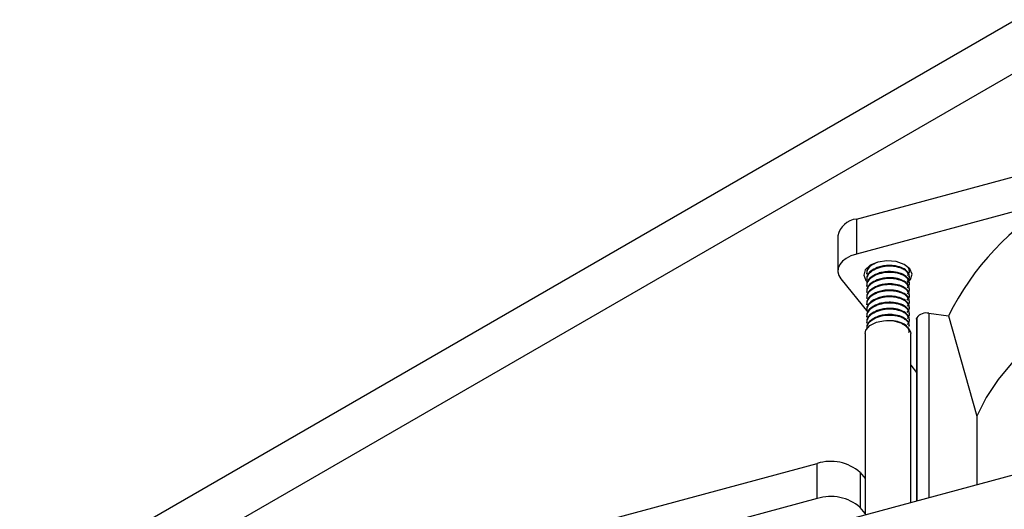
# Model space of a CAD drawing. Header units: millimetres. Extents: x 5 to 414, y 6 to 290.
# Tile 92 of 107: x 378.27 to 391.37, y 165.04 to 171.56. Entities that reach past the tile are written whole.
import ezdxf

# ---------------------------------------------------------------- set-up
doc = ezdxf.new("R2010")
doc.units = ezdxf.units.MM

msp = doc.modelspace()

# ---------------------------------------------------------------- linework, layer by layer
at = {"color": 7, "linetype": 'Continuous', "lineweight": 25}
for p, q in [((378.1284, 163.8277), (392.9581, 172.3886)), ((393.2106, 171.8346), (378.482, 163.3319)), ((389.399, 168.9044), (398.98, 171.4835)), ((392.0769, 169.1586), (389.399, 168.4378)), ((389.399, 168.9044), (389.399, 168.4378)), ((389.1515, 168.6801), (389.1515, 168.2135)), ((389.5317, 168.1821), (389.5317, 168.1719)), ((390.1031, 168.2127), (390.1031, 168.2229)), ((389.1917, 168.109), (389.5489, 167.6668)), ((389.5261, 168.0853), (389.5412, 168.0688)), ((389.5317, 168.1004), (389.5317, 168.0902)), ((389.5317, 168.0188), (389.5317, 168.0085)), ((390.1031, 168.131), (390.1031, 168.1412)), ((390.1031, 168.0494), (390.1031, 168.0596)), ((389.5317, 167.9371), (389.5317, 167.9269)), ((390.1031, 167.9677), (390.1031, 167.9779)), ((390.1031, 167.8861), (390.1031, 167.8963)), ((389.5317, 167.8554), (389.5317, 167.8452)), ((389.5317, 167.7738), (389.5317, 167.7636)), ((390.1031, 167.8044), (390.1031, 167.8146)), ((389.5317, 167.6921), (389.5317, 167.6819)), ((390.1031, 167.7228), (390.1031, 167.733)), ((390.1031, 167.6411), (390.1031, 167.6513)), ((390.3642, 167.6497), (390.6232, 167.6152)), ((390.3642, 167.6497), (390.3642, 165.1981)), ((389.5317, 167.6105), (389.5317, 167.6003)), ((389.5317, 167.5288), (389.5317, 167.5186)), ((390.1031, 167.5595), (390.1031, 167.5697)), ((390.198, 167.5734), (390.198, 165.1534)), ((390.2014, 167.591), (390.2014, 165.1543)), ((390.6232, 167.6152), (390.9991, 166.282)), ((389.5136, 167.3798), (389.5136, 164.9691)), ((389.5317, 167.4472), (389.5317, 167.4395)), ((390.1031, 167.4778), (390.1031, 167.488)), ((390.1213, 165.1327), (390.1213, 167.3798)), ((390.1213, 166.9582), (390.198, 166.8632)), ((390.9991, 166.282), (390.9991, 165.369)), ((389.399, 164.9383), (392.0769, 165.6592)), ((381.6927, 163.7177), (388.8784, 165.652)), ((388.8784, 165.1854), (388.8784, 165.652)), ((389.448, 165.5323), (389.448, 165.0657)), ((389.448, 165.5323), (389.5136, 165.4511)), ((388.8784, 165.1854), (386.2005, 164.4645)), ((389.5136, 164.9845), (389.448, 165.0657))]:
    msp.add_line(p, q, dxfattribs=at)
at = {"color": 7, "linetype": 'Continuous', "lineweight": 25, "flags": 128}
for points in [[(389.399, 168.4378), (389.3267, 168.4131), (389.2641, 168.3807), (389.2137, 168.3419), (389.1774, 168.2982), (389.1565, 168.2512), (389.152, 168.2027), (389.1638, 168.1547), (389.1917, 168.109)], [(390.0746, 168.0524), (390.1195, 168.1002), (390.1385, 168.1718), (390.1087, 168.2421), (390.0346, 168.3005), (389.9274, 168.338), (389.8034, 168.3491), (389.6816, 168.3318), (389.5804, 168.289), (389.5154, 168.2271), (389.4963, 168.1556), (389.5261, 168.0853), (389.5261, 168.0853)], [(392.8625, 168.0019), (392.5336, 167.8279), (392.2289, 167.6397), (391.9502, 167.4385), (391.6991, 167.2256), (391.4773, 167.0021), (391.2859, 166.7694), (391.1262, 166.5289), (390.9991, 166.282)], [(389.5136, 167.3798), (389.5243, 167.426), (389.5772, 167.4872), (389.6667, 167.5321), (389.7792, 167.5538), (389.8974, 167.549), (390.0035, 167.5184), (390.0813, 167.4668), (390.1189, 167.4019), (390.1213, 167.3798)], [(390.198, 167.5734), (390.198, 167.5758), (390.2014, 167.591)]]:
    msp.add_lwpolyline(points, dxfattribs=at)
at = {"color": 7, "linetype": 'Continuous', "lineweight": 25}
for centre, radius, start, end in [((393.8753, 166.0085), 3.6273, 119.7212, 153.70812), ((389.4279, 168.6238), 0.282, 95.88248, 168.48076), ((390.3267, 167.4987), 0.1556, 76.05039, 143.62134), ((389.0586, 165.0942), 0.5862, 48.36958, 107.89819), ((389.0586, 164.6276), 0.5862, 48.36958, 107.89819)]:
    msp.add_arc(centre, radius, start, end, dxfattribs=at)
for points, knots in [([(389.5909, 168.291), (389.5706, 168.2713), (389.5361, 168.2377), (389.5365, 168.1982), (389.5367, 168.1819)], [0, 0, 0, 0, 0.5860242, 1, 1, 1, 1]), ([(389.6732, 168.3273), (389.6438, 168.3129), (389.5851, 168.2842), (389.537, 168.2269), (389.5368, 168.1878), (389.5367, 168.1717)], [0, 0, 0, 0, 0.369715, 0.7390773, 1, 1, 1, 1]), ([(390.0982, 168.1414), (390.0996, 168.1479), (390.1052, 168.1738), (390.0699, 168.2185), (389.9975, 168.2634), (389.9048, 168.2849), (389.8164, 168.2877), (389.742, 168.2786), (389.6612, 168.2551), (389.5868, 168.2124), (389.5369, 168.1556), (389.5367, 168.1164), (389.5367, 168.1002)], [0, 0, 0, 0, 0.04091499, 0.1648973, 0.28887961, 0.41612041, 0.5007863, 0.58572544, 0.66533534, 0.79147136, 0.91367419, 1, 1, 1, 1]), ([(390.0736, 168.0704), (390.0806, 168.077), (390.1062, 168.1011), (390.1068, 168.1509), (390.0761, 168.2018), (390.0227, 168.2385), (389.9627, 168.2618), (389.8817, 168.277), (389.7806, 168.2771), (389.6717, 168.2509), (389.5868, 168.2022), (389.5368, 168.1454), (389.5367, 168.1062), (389.5367, 168.09)], [0, 0, 0, 0, 0.042138, 0.15432858, 0.26364608, 0.3364811, 0.41190205, 0.48595497, 0.59370348, 0.70491995, 0.81613643, 0.92388493, 1, 1, 1, 1]), ([(390.0982, 168.0598), (390.0996, 168.0662), (390.1052, 168.0922), (390.0699, 168.1368), (389.9975, 168.1818), (389.9048, 168.2032), (389.8164, 168.206), (389.742, 168.1969), (389.6612, 168.1734), (389.5868, 168.1307), (389.5369, 168.074), (389.5367, 168.0348), (389.5367, 168.0186)], [0, 0, 0, 0, 0.04091499, 0.1648973, 0.28887961, 0.41612041, 0.5007863, 0.58572544, 0.66533534, 0.79147136, 0.91367419, 1, 1, 1, 1]), ([(390.0736, 167.9887), (390.0806, 167.9953), (390.1062, 168.0195), (390.1068, 168.0692), (390.0761, 168.1201), (390.0227, 168.1569), (389.9627, 168.1801), (389.8817, 168.1954), (389.7806, 168.1954), (389.6717, 168.1693), (389.5868, 168.1205), (389.5368, 168.0638), (389.5367, 168.0246), (389.5367, 168.0083)], [0, 0, 0, 0, 0.042138, 0.1543286, 0.2636461, 0.3364811, 0.4119021, 0.485955, 0.5937035, 0.70492, 0.8161364, 0.9238849, 1, 1, 1, 1]), ([(390.0736, 168.152), (390.0806, 168.1586), (390.1059, 168.1827), (390.11, 168.2255), (390.0874, 168.2555), (390.0788, 168.2668)], [0, 0, 0, 0, 0.189424, 0.6937569, 1, 1, 1, 1]), ([(390.0982, 168.2231), (390.1003, 168.2296), (390.1043, 168.242), (390.0948, 168.2535), (390.0902, 168.259)], [0, 0, 0, 0, 0.52494446, 1, 1, 1, 1]), ([(390.0982, 167.9781), (390.0996, 167.9846), (390.1052, 168.0105), (390.0699, 168.0551), (389.9975, 168.1001), (389.9048, 168.1216), (389.8164, 168.1244), (389.742, 168.1153), (389.6612, 168.0918), (389.5868, 168.0491), (389.5369, 167.9923), (389.5367, 167.9531), (389.5367, 167.9369)], [0, 0, 0, 0, 0.04091499, 0.1648973, 0.28887961, 0.41612041, 0.5007863, 0.58572544, 0.66533534, 0.79147136, 0.91367419, 1, 1, 1, 1]), ([(390.0736, 167.9071), (390.0806, 167.9137), (390.1062, 167.9378), (390.1068, 167.9876), (390.0761, 168.0385), (390.0227, 168.0752), (389.9627, 168.0984), (389.8817, 168.1137), (389.7806, 168.1138), (389.6717, 168.0876), (389.5868, 168.0389), (389.5368, 167.9821), (389.5367, 167.9429), (389.5367, 167.9267)], [0, 0, 0, 0, 0.042138, 0.1543286, 0.2636461, 0.3364811, 0.4119021, 0.485955, 0.5937035, 0.70492, 0.8161364, 0.9238849, 1, 1, 1, 1]), ([(390.0982, 167.8965), (390.0996, 167.9029), (390.1052, 167.9289), (390.0699, 167.9735), (389.9975, 168.0185), (389.9048, 168.0399), (389.8164, 168.0427), (389.742, 168.0336), (389.6612, 168.0101), (389.5868, 167.9674), (389.5369, 167.9107), (389.5367, 167.8715), (389.5367, 167.8552)], [0, 0, 0, 0, 0.040915, 0.1648973, 0.2888796, 0.4161204, 0.5007863, 0.5857254, 0.6653353, 0.7914714, 0.9136742, 1, 1, 1, 1]), ([(390.075, 167.8268), (390.0815, 167.833), (390.1064, 167.8567), (390.1068, 167.9059), (390.0761, 167.9568), (390.0227, 167.9936), (389.9627, 168.0168), (389.8817, 168.0321), (389.7806, 168.0321), (389.6717, 168.006), (389.5868, 167.9572), (389.5368, 167.9005), (389.5367, 167.8613), (389.5367, 167.845)], [0, 0, 0, 0, 0.0392553, 0.1517835, 0.26143, 0.3344842, 0.4101322, 0.4844079, 0.5924807, 0.7040319, 0.8155831, 0.9236559, 1, 1, 1, 1]), ([(390.0982, 167.8148), (390.0996, 167.8213), (390.1052, 167.8472), (390.0699, 167.8918), (389.9975, 167.9368), (389.9048, 167.9583), (389.8164, 167.9611), (389.742, 167.952), (389.6612, 167.9285), (389.5868, 167.8858), (389.5369, 167.829), (389.5367, 167.7898), (389.5367, 167.7736)], [0, 0, 0, 0, 0.040915, 0.1648973, 0.2888796, 0.4161204, 0.5007863, 0.5857254, 0.6653353, 0.7914714, 0.9136742, 1, 1, 1, 1]), ([(390.0736, 167.7437), (390.0806, 167.7503), (390.1062, 167.7745), (390.1068, 167.8243), (390.0761, 167.8752), (390.0227, 167.9119), (389.9627, 167.9351), (389.8817, 167.9504), (389.7806, 167.9504), (389.6717, 167.9243), (389.5868, 167.8756), (389.5368, 167.8188), (389.5367, 167.7796), (389.5367, 167.7634)], [0, 0, 0, 0, 0.042138, 0.15432858, 0.26364608, 0.3364811, 0.41190205, 0.48595497, 0.59370348, 0.70491995, 0.81613643, 0.92388493, 1, 1, 1, 1]), ([(390.0982, 167.7332), (390.0996, 167.7396), (390.1052, 167.7656), (390.0699, 167.8102), (389.9975, 167.8552), (389.9048, 167.8766), (389.8164, 167.8794), (389.742, 167.8703), (389.6612, 167.8468), (389.5868, 167.8041), (389.5369, 167.7474), (389.5367, 167.7082), (389.5367, 167.6919)], [0, 0, 0, 0, 0.040915, 0.1648973, 0.2888796, 0.4161204, 0.5007863, 0.5857254, 0.6653353, 0.7914714, 0.9136742, 1, 1, 1, 1]), ([(390.0736, 167.6621), (390.0806, 167.6687), (390.1062, 167.6929), (390.1068, 167.7426), (390.0761, 167.7935), (390.0227, 167.8303), (389.9627, 167.8535), (389.8817, 167.8687), (389.7806, 167.8688), (389.6717, 167.8427), (389.5868, 167.7939), (389.5368, 167.7372), (389.5367, 167.698), (389.5367, 167.6817)], [0, 0, 0, 0, 0.042138, 0.15432858, 0.26364608, 0.3364811, 0.41190205, 0.48595497, 0.59370348, 0.70491995, 0.81613643, 0.92388493, 1, 1, 1, 1]), ([(390.0982, 167.6515), (390.0996, 167.658), (390.1052, 167.6839), (390.0699, 167.7285), (389.9975, 167.7735), (389.9048, 167.7949), (389.8164, 167.7978), (389.742, 167.7886), (389.6612, 167.7652), (389.5868, 167.7225), (389.5369, 167.6657), (389.5367, 167.6265), (389.5367, 167.6103)], [0, 0, 0, 0, 0.040915, 0.1648973, 0.2888796, 0.4161204, 0.5007863, 0.5857254, 0.6653353, 0.7914714, 0.9136742, 1, 1, 1, 1]), ([(390.0736, 167.5804), (390.0806, 167.587), (390.1062, 167.6112), (390.1068, 167.661), (390.0761, 167.7119), (390.0227, 167.7486), (389.9627, 167.7718), (389.8817, 167.7871), (389.7806, 167.7871), (389.6717, 167.761), (389.5868, 167.7123), (389.5368, 167.6555), (389.5367, 167.6163), (389.5367, 167.6001)], [0, 0, 0, 0, 0.042138, 0.1543286, 0.2636461, 0.3364811, 0.4119021, 0.485955, 0.5937035, 0.70492, 0.8161364, 0.9238849, 1, 1, 1, 1]), ([(390.0982, 167.5699), (390.0996, 167.5763), (390.1052, 167.6023), (390.0699, 167.6469), (389.9975, 167.6919), (389.9048, 167.7133), (389.8164, 167.7161), (389.742, 167.707), (389.6612, 167.6835), (389.5868, 167.6408), (389.5369, 167.5841), (389.5367, 167.5449), (389.5367, 167.5286)], [0, 0, 0, 0, 0.040915, 0.1648973, 0.2888796, 0.4161204, 0.5007863, 0.5857254, 0.6653353, 0.7914714, 0.9136742, 1, 1, 1, 1]), ([(390.0736, 167.4988), (390.0806, 167.5054), (390.1062, 167.5296), (390.1068, 167.5793), (390.0761, 167.6302), (390.0227, 167.667), (389.9627, 167.6902), (389.8817, 167.7054), (389.7806, 167.7055), (389.6717, 167.6793), (389.5868, 167.6306), (389.5368, 167.5739), (389.5367, 167.5346), (389.5367, 167.5184)], [0, 0, 0, 0, 0.042138, 0.1543286, 0.2636461, 0.3364811, 0.4119021, 0.485955, 0.5937035, 0.70492, 0.8161364, 0.9238849, 1, 1, 1, 1]), ([(390.0982, 167.4882), (390.0996, 167.4946), (390.1052, 167.5206), (390.0699, 167.5652), (389.9975, 167.6102), (389.9048, 167.6316), (389.8164, 167.6345), (389.742, 167.6253), (389.6612, 167.6019), (389.5868, 167.5591), (389.5369, 167.5024), (389.5367, 167.4632), (389.5367, 167.447)], [0, 0, 0, 0, 0.04091499, 0.1648973, 0.28887961, 0.41612041, 0.5007863, 0.58572544, 0.66533534, 0.79147136, 0.91367419, 1, 1, 1, 1]), ([(390.0982, 167.478), (390.0996, 167.4844), (390.1052, 167.5104), (390.0746, 167.5486), (390.023, 167.5853), (389.9626, 167.6085), (389.8817, 167.6238), (389.7806, 167.6238), (389.6717, 167.5977), (389.5868, 167.5489), (389.5368, 167.4922), (389.5367, 167.453), (389.5367, 167.4368)], [0, 0, 0, 0, 0.0409137, 0.164892, 0.2474951, 0.3330309, 0.4170152, 0.5392141, 0.6653461, 0.7914781, 0.913677, 1, 1, 1, 1]), ([(390.0738, 167.4684), (390.0713, 167.4728), (390.0581, 167.4961), (389.9948, 167.5281), (389.9054, 167.55), (389.8356, 167.5523), (389.8045, 167.5502), (389.7986, 167.5497)], [0, 0, 0, 0, 0.07524, 0.3973464, 0.7279185, 0.9478807, 1, 1, 1, 1]), ([(390.0982, 167.3963), (390.0996, 167.4028), (390.1052, 167.4288), (390.0744, 167.4669), (390.0341, 167.4961), (390.0105, 167.507), (390.0052, 167.5095)], [0, 0, 0, 0, 0.15049172, 0.60651799, 0.9103548, 1, 1, 1, 1])]:
    msp.add_open_spline(points, degree=3, knots=knots, dxfattribs=at)

doc.saveas('drawing.dxf')
